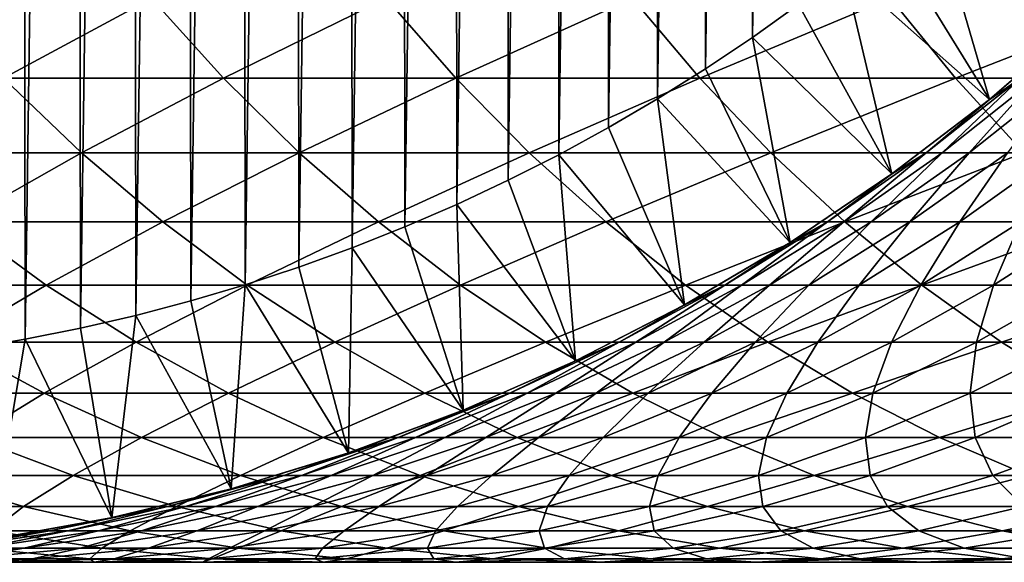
# Model space of a CAD drawing. Header units: metres. Extents: x -410 to 15, y -15 to 15.
# Tile 10 of 256: x -398.34 to -393.47, y -10.25 to -7.56. Entities that reach past the tile are written whole.
import ezdxf

# ---------------------------------------------------------------- set-up
doc = ezdxf.new("R2010")
doc.units = ezdxf.units.M
doc.layers.add('solid_508382', color=7, linetype='CONTINUOUS')

msp = doc.modelspace()

# ---------------------------------------------------------------- linework, layer by layer
at = {"layer": 'solid_508382'}
for points in [[(-398.614746, 9.195786, 95.374649), (-398.337097, 9.149644, 95.374649), (-398.589996, -9.192024, 95.374649)], [(-398.337097, 9.149644, 95.374649), (-398.313324, -9.145302, 95.374649), (-398.589996, -9.192024, 95.374649)], [(-398.337097, 9.149644, 95.374649), (-398.060852, 9.095118, 95.374649), (-398.313324, -9.145302, 95.374649)], [(-398.060852, 9.095118, 95.374649), (-398.038239, -9.090268, 95.374649), (-398.313324, -9.145302, 95.374649)], [(-398.060852, 9.095118, 95.374649), (-397.786346, 9.032223, 95.374649), (-398.038239, -9.090268, 95.374649)], [(-397.786346, 9.032223, 95.374649), (-397.764954, -9.026956, 95.374649), (-398.038239, -9.090268, 95.374649)], [(-397.786346, 9.032223, 95.374649), (-397.513733, 8.961016, 95.374649), (-397.764954, -9.026956, 95.374649)], [(-397.513733, 8.961016, 95.374649), (-397.49353, -8.955395, 95.374649), (-397.764954, -9.026956, 95.374649)], [(-397.513733, 8.961016, 95.374649), (-397.243774, 8.881704, 95.374649), (-397.49353, -8.955395, 95.374649)], [(-397.243774, 8.881704, 95.374649), (-397.224609, -8.875729, 95.374649), (-397.49353, -8.955395, 95.374649)], [(-397.243774, 8.881704, 95.374649), (-396.976288, 8.794239, 95.374649), (-397.224609, -8.875729, 95.374649)], [(-396.976288, 8.794239, 95.374649), (-396.957977, -8.78792, 95.374649), (-397.224609, -8.875729, 95.374649)], [(-396.976288, 8.794239, 95.374649), (-396.711853, 8.69883, 95.374649), (-396.957977, -8.78792, 95.374649)], [(-396.711853, 8.69883, 95.374649), (-396.694305, -8.692173, 95.374649), (-396.957977, -8.78792, 95.374649)], [(-396.711853, 8.69883, 95.374649), (-396.45047, 8.595492, 95.374649), (-396.694305, -8.692173, 95.374649)], [(-396.45047, 8.595492, 95.374649), (-396.433563, -8.588474, 95.374649), (-396.694305, -8.692173, 95.374649)], [(-396.45047, 8.595492, 95.374649), (-396.192322, 8.484286, 95.374649), (-396.433563, -8.588474, 95.374649)], [(-396.192322, 8.484286, 95.374649), (-396.176056, -8.47697, 95.374649), (-396.433563, -8.588474, 95.374649)], [(-396.192322, 8.484286, 95.374649), (-395.9375, 8.365249, 95.374649), (-396.176056, -8.47697, 95.374649)], [(-395.9375, 8.365249, 95.374649), (-395.92218, -8.357794, 95.374649), (-396.176056, -8.47697, 95.374649)], [(-395.9375, 8.365249, 95.374649), (-395.686096, 8.238426, 95.374649), (-395.92218, -8.357794, 95.374649)], [(-395.686096, 8.238426, 95.374649), (-395.671844, -8.230948, 95.374649), (-395.92218, -8.357794, 95.374649)], [(-395.686096, 8.238426, 95.374649), (-395.438843, 8.104145, 95.374649), (-395.671844, -8.230948, 95.374649)], [(-395.438843, 8.104145, 95.374649), (-395.425659, -8.096713, 95.374649), (-395.671844, -8.230948, 95.374649)], [(-395.438843, 8.104145, 95.374649), (-395.195557, 7.962325, 95.374649), (-395.425659, -8.096713, 95.374649)], [(-395.195557, 7.962325, 95.374649), (-395.183472, -7.95502, 95.374649), (-395.425659, -8.096713, 95.374649)], [(-395.195557, 7.962325, 95.374649), (-394.956848, 7.813328, 95.374649), (-395.183472, -7.95502, 95.374649)], [(-394.956848, 7.813328, 95.374649), (-394.94577, -7.80617, 95.374649), (-395.183472, -7.95502, 95.374649)], [(-394.956848, 7.813328, 95.374649), (-394.722839, 7.657224, 95.374649), (-394.94577, -7.80617, 95.374649)], [(-394.722839, 7.657224, 95.374649), (-394.712646, -7.650189, 95.374649), (-394.94577, -7.80617, 95.374649)], [(-394.722839, 7.657224, 95.374649), (-394.493652, 7.494106, 95.374649), (-394.712646, -7.650189, 95.374649)], [(-394.493652, 7.494106, 95.374649), (-394.484314, -7.487229, 95.374649), (-394.712646, -7.650189, 95.374649)], [(-393.539948, -7.958034, 96.32515), (-394.042938, -7.141059, 95.374649), (-393.830292, -6.958184, 95.374649)], [(-393.539948, -7.958034, 96.32515), (-393.830292, -6.958184, 95.374649), (-393.080139, -7.561613, 96.32515)], [(-393.539948, -7.958034, 96.32515), (-394.261078, -7.317533, 95.374649), (-394.042938, -7.141059, 95.374649)], [(-394.022461, -8.326547, 96.32515), (-394.484314, -7.487229, 95.374649), (-394.261078, -7.317533, 95.374649)], [(-394.022461, -8.326547, 96.32515), (-394.261078, -7.317533, 95.374649), (-393.539948, -7.958034, 96.32515)], [(-398.787567, -7.45558, 139.977631), (-398.420258, -7.851955, 139.725708), (-397.687592, -7.45558, 141.514328)], [(-398.420258, -7.851955, 139.725708), (-397.330688, -7.851955, 141.247849), (-397.687592, -7.45558, 141.514328)], [(-397.687592, -7.45558, 141.514328), (-397.330688, -7.851955, 141.247849), (-396.526733, -7.45558, 143.005585)], [(-397.330688, -7.851955, 141.247849), (-396.180817, -7.851955, 142.724991), (-396.526733, -7.45558, 143.005585)], [(-396.526733, -7.45558, 143.005585), (-396.180817, -7.851955, 142.724991), (-395.306915, -7.45558, 144.44902)], [(-396.180817, -7.851955, 142.724991), (-394.972565, -7.851955, 144.154755), (-395.306915, -7.45558, 144.44902)], [(-395.306915, -7.45558, 144.44902), (-394.972565, -7.851955, 144.154755), (-394.03009, -7.45558, 145.842285)], [(-394.972565, -7.851955, 144.154755), (-393.707825, -7.851955, 145.534821), (-394.03009, -7.45558, 145.842285)], [(-394.03009, -7.45558, 145.842285), (-393.707825, -7.851955, 145.534821), (-392.698334, -7.45558, 147.183121)], [(-393.707825, -7.851955, 145.534821), (-392.388702, -7.851955, 146.862961), (-392.698334, -7.45558, 147.183121)], [(-394.022461, -8.326547, 96.32515), (-394.712646, -7.650189, 95.374649), (-394.484314, -7.487229, 95.374649)], [(-393.541595, -7.95937, 113.374649), (-393.081421, -7.562791, 113.374649), (-393.386505, -7.851955, 114.664581)], [(-393.539948, -7.958034, 96.32515), (-393.081421, -7.562791, 113.374649), (-393.541595, -7.95937, 113.374649)], [(-393.539948, -7.958034, 96.32515), (-393.080139, -7.561613, 96.32515), (-393.081421, -7.562791, 113.374649)], [(-394.525909, -8.665848, 96.32515), (-394.94577, -7.80617, 95.374649), (-394.712646, -7.650189, 95.374649)], [(-394.525909, -8.665848, 96.32515), (-394.712646, -7.650189, 95.374649), (-394.022461, -8.326547, 96.32515)], [(-394.525909, -8.665848, 96.32515), (-395.183472, -7.95502, 95.374649), (-394.94577, -7.80617, 95.374649)], [(-399.051819, -8.221763, 137.912186), (-398.034576, -8.221763, 139.461166), (-398.420258, -7.851955, 139.725708)], [(-398.420258, -7.851955, 139.725708), (-398.034576, -8.221763, 139.461166), (-397.330688, -7.851955, 141.247849)], [(-398.034576, -8.221763, 139.461166), (-396.955933, -8.221763, 140.968033), (-397.330688, -7.851955, 141.247849)], [(-397.330688, -7.851955, 141.247849), (-396.955933, -8.221763, 140.968033), (-396.180817, -7.851955, 142.724991)], [(-396.955933, -8.221763, 140.968033), (-395.817627, -8.221763, 142.430344), (-396.180817, -7.851955, 142.724991)], [(-396.180817, -7.851955, 142.724991), (-395.817627, -8.221763, 142.430344), (-394.972565, -7.851955, 144.154755)], [(-395.817627, -8.221763, 142.430344), (-394.62149, -8.221763, 143.845749), (-394.972565, -7.851955, 144.154755)], [(-394.972565, -7.851955, 144.154755), (-394.62149, -8.221763, 143.845749), (-393.707825, -7.851955, 145.534821)], [(-394.62149, -8.221763, 143.845749), (-393.369446, -8.221763, 145.211975), (-393.707825, -7.851955, 145.534821)], [(-393.853851, -8.221763, 114.68264), (-393.386505, -7.851955, 114.664581), (-393.773987, -8.221763, 116.041557)], [(-393.541595, -7.95937, 113.374649), (-393.386505, -7.851955, 114.664581), (-393.853851, -8.221763, 114.68264)], [(-393.773987, -8.221763, 116.041557), (-393.307739, -7.851955, 116.004738), (-393.639587, -8.221763, 117.396164)], [(-393.386505, -7.851955, 114.664581), (-393.307739, -7.851955, 116.004738), (-393.773987, -8.221763, 116.041557)], [(-393.707825, -7.851955, 145.534821), (-393.369446, -8.221763, 145.211975), (-392.388702, -7.851955, 146.862961)], [(-393.639587, -8.221763, 117.396164), (-393.175201, -7.851955, 117.340652), (-393.450897, -8.221763, 118.744286)], [(-393.307739, -7.851955, 116.004738), (-393.175201, -7.851955, 117.340652), (-393.639587, -8.221763, 117.396164)], [(-395.048584, -8.974743, 96.32515), (-395.425659, -8.096713, 95.374649), (-395.183472, -7.95502, 95.374649)], [(-395.048584, -8.974743, 96.32515), (-395.183472, -7.95502, 95.374649), (-394.525909, -8.665848, 96.32515)], [(-394.024475, -8.327991, 113.374649), (-393.541595, -7.95937, 113.374649), (-393.853851, -8.221763, 114.68264)], [(-394.022461, -8.326547, 96.32515), (-393.541595, -7.95937, 113.374649), (-394.024475, -8.327991, 113.374649)], [(-394.022461, -8.326547, 96.32515), (-393.539948, -7.958034, 96.32515), (-393.541595, -7.95937, 113.374649)], [(-395.048584, -8.974743, 96.32515), (-395.671844, -8.230948, 95.374649), (-395.425659, -8.096713, 95.374649)], [(-399.051819, -8.221763, 137.912186), (-398.638275, -8.56375, 137.652344), (-398.034576, -8.221763, 139.461166)], [(-398.638275, -8.56375, 137.652344), (-397.631805, -8.56375, 139.184921), (-398.034576, -8.221763, 139.461166)], [(-398.034576, -8.221763, 139.461166), (-397.631805, -8.56375, 139.184921), (-396.955933, -8.221763, 140.968033)], [(-397.631805, -8.56375, 139.184921), (-396.564575, -8.56375, 140.675827), (-396.955933, -8.221763, 140.968033)], [(-396.955933, -8.221763, 140.968033), (-396.564575, -8.56375, 140.675827), (-395.817627, -8.221763, 142.430344)], [(-396.564575, -8.56375, 140.675827), (-395.438324, -8.56375, 142.12265), (-395.817627, -8.221763, 142.430344)], [(-395.588623, -9.252149, 96.32515), (-395.92218, -8.357794, 95.374649), (-395.671844, -8.230948, 95.374649)], [(-395.817627, -8.221763, 142.430344), (-395.438324, -8.56375, 142.12265), (-394.62149, -8.221763, 143.845749)], [(-395.588623, -9.252149, 96.32515), (-395.671844, -8.230948, 95.374649), (-395.048584, -8.974743, 96.32515)], [(-395.438324, -8.56375, 142.12265), (-394.254852, -8.56375, 143.523071), (-394.62149, -8.221763, 143.845749)], [(-394.62149, -8.221763, 143.845749), (-394.254852, -8.56375, 143.523071), (-393.369446, -8.221763, 145.211975)], [(-394.341919, -8.56375, 114.701492), (-393.853851, -8.221763, 114.68264), (-394.260895, -8.56375, 116.080002)], [(-394.024475, -8.327991, 113.374649), (-393.853851, -8.221763, 114.68264), (-394.341919, -8.56375, 114.701492)], [(-394.260895, -8.56375, 116.080002), (-393.773987, -8.221763, 116.041557), (-394.124542, -8.56375, 117.45414)], [(-393.853851, -8.221763, 114.68264), (-393.773987, -8.221763, 116.041557), (-394.260895, -8.56375, 116.080002)], [(-394.254852, -8.56375, 143.523071), (-393.016083, -8.56375, 144.874817), (-393.369446, -8.221763, 145.211975)], [(-394.124542, -8.56375, 117.45414), (-393.639587, -8.221763, 117.396164), (-393.933136, -8.56375, 118.821701)], [(-393.773987, -8.221763, 116.041557), (-393.639587, -8.221763, 117.396164), (-394.124542, -8.56375, 117.45414)], [(-393.933136, -8.56375, 118.821701), (-393.450897, -8.221763, 118.744286), (-393.68692, -8.56375, 120.180458)], [(-393.639587, -8.221763, 117.396164), (-393.450897, -8.221763, 118.744286), (-393.933136, -8.56375, 118.821701)], [(-393.68692, -8.56375, 120.180458), (-393.208191, -8.221763, 120.08374), (-393.386322, -8.56375, 121.528236)], [(-393.450897, -8.221763, 118.744286), (-393.208191, -8.221763, 120.08374), (-393.68692, -8.56375, 120.180458)], [(-394.52832, -8.667359, 113.374649), (-394.024475, -8.327991, 113.374649), (-394.341919, -8.56375, 114.701492)], [(-394.525909, -8.665848, 96.32515), (-394.024475, -8.327991, 113.374649), (-394.52832, -8.667359, 113.374649)], [(-394.525909, -8.665848, 96.32515), (-394.022461, -8.326547, 96.32515), (-394.024475, -8.327991, 113.374649)], [(-395.588623, -9.252149, 96.32515), (-396.176056, -8.47697, 95.374649), (-395.92218, -8.357794, 95.374649)], [(-396.144135, -9.497094, 96.32515), (-396.433563, -8.588474, 95.374649), (-396.176056, -8.47697, 95.374649)], [(-396.144135, -9.497094, 96.32515), (-396.176056, -8.47697, 95.374649), (-395.588623, -9.252149, 96.32515)], [(-399.142181, -8.87676, 135.828064), (-398.208588, -8.87676, 137.382355), (-398.638275, -8.56375, 137.652344)], [(-398.638275, -8.56375, 137.652344), (-398.208588, -8.87676, 137.382355), (-397.631805, -8.56375, 139.184921)], [(-398.208588, -8.87676, 137.382355), (-397.213287, -8.87676, 138.897888), (-397.631805, -8.56375, 139.184921)], [(-397.631805, -8.56375, 139.184921), (-397.213287, -8.87676, 138.897888), (-396.564575, -8.56375, 140.675827)], [(-397.213287, -8.87676, 138.897888), (-396.157959, -8.87676, 140.372208), (-396.564575, -8.56375, 140.675827)], [(-396.564575, -8.56375, 140.675827), (-396.157959, -8.87676, 140.372208), (-395.438324, -8.56375, 142.12265)], [(-396.157959, -8.87676, 140.372208), (-395.04422, -8.87676, 141.802948), (-395.438324, -8.56375, 142.12265)], [(-395.438324, -8.56375, 142.12265), (-395.04422, -8.87676, 141.802948), (-394.254852, -8.56375, 143.523071)], [(-395.04422, -8.87676, 141.802948), (-393.873901, -8.87676, 143.187805), (-394.254852, -8.56375, 143.523071)], [(-394.848999, -8.87676, 114.721085), (-394.341919, -8.56375, 114.701492), (-394.766785, -8.87676, 116.119949)], [(-394.52832, -8.667359, 113.374649), (-394.341919, -8.56375, 114.701492), (-394.848999, -8.87676, 114.721085)], [(-394.766785, -8.87676, 116.119949), (-394.260895, -8.56375, 116.080002), (-394.628418, -8.87676, 117.514381)], [(-394.341919, -8.56375, 114.701492), (-394.260895, -8.56375, 116.080002), (-394.766785, -8.87676, 116.119949)], [(-394.628418, -8.87676, 117.514381), (-394.124542, -8.56375, 117.45414), (-394.434174, -8.87676, 118.90213)], [(-394.260895, -8.56375, 116.080002), (-394.124542, -8.56375, 117.45414), (-394.628418, -8.87676, 117.514381)], [(-394.434174, -8.87676, 118.90213), (-393.933136, -8.56375, 118.821701), (-394.184326, -8.87676, 120.280952)], [(-394.124542, -8.56375, 117.45414), (-393.933136, -8.56375, 118.821701), (-394.434174, -8.87676, 118.90213)], [(-394.254852, -8.56375, 143.523071), (-393.873901, -8.87676, 143.187805), (-393.016083, -8.56375, 144.874817)], [(-394.184326, -8.87676, 120.280952), (-393.68692, -8.56375, 120.180458), (-393.879303, -8.87676, 121.648628)], [(-393.933136, -8.56375, 118.821701), (-393.68692, -8.56375, 120.180458), (-394.184326, -8.87676, 120.280952)], [(-393.879303, -8.87676, 121.648628), (-393.386322, -8.56375, 121.528236), (-393.519562, -8.87676, 123.002945)], [(-393.68692, -8.56375, 120.180458), (-393.386322, -8.56375, 121.528236), (-393.879303, -8.87676, 121.648628)], [(-393.873901, -8.87676, 143.187805), (-392.648926, -8.87676, 144.524506), (-393.016083, -8.56375, 144.874817)], [(-393.519562, -8.87676, 123.002945), (-393.03183, -8.56375, 122.862846), (-393.105713, -8.87676, 124.341721)], [(-393.386322, -8.56375, 121.528236), (-393.03183, -8.56375, 122.862846), (-393.519562, -8.87676, 123.002945)], [(-396.144135, -9.497094, 96.32515), (-396.694305, -8.692173, 95.374649), (-396.433563, -8.588474, 95.374649)], [(-395.051392, -8.976283, 113.374649), (-394.52832, -8.667359, 113.374649), (-394.848999, -8.87676, 114.721085)], [(-395.048584, -8.974743, 96.32515), (-394.52832, -8.667359, 113.374649), (-395.051392, -8.976283, 113.374649)], [(-395.048584, -8.974743, 96.32515), (-394.525909, -8.665848, 96.32515), (-394.52832, -8.667359, 113.374649)], [(-396.713165, -9.708721, 96.32515), (-396.957977, -8.78792, 95.374649), (-396.694305, -8.692173, 95.374649)], [(-396.713165, -9.708721, 96.32515), (-396.694305, -8.692173, 95.374649), (-396.144135, -9.497094, 96.32515)], [(-396.713165, -9.708721, 96.32515), (-397.224609, -8.875729, 95.374649), (-396.957977, -8.78792, 95.374649)], [(-399.142181, -8.87676, 135.828064), (-398.686951, -9.159735, 135.566925), (-398.208588, -8.87676, 137.382355)], [(-398.686951, -9.159735, 135.566925), (-397.764221, -9.159735, 137.103149), (-398.208588, -8.87676, 137.382355)], [(-398.208588, -8.87676, 137.382355), (-397.764221, -9.159735, 137.103149), (-397.213287, -8.87676, 138.897888)], [(-397.764221, -9.159735, 137.103149), (-396.780518, -9.159735, 138.601044), (-397.213287, -8.87676, 138.897888)], [(-397.293732, -9.886287, 96.32515), (-397.49353, -8.955395, 95.374649), (-397.224609, -8.875729, 95.374649)], [(-397.293732, -9.886287, 96.32515), (-397.224609, -8.875729, 95.374649), (-396.713165, -9.708721, 96.32515)], [(-397.213287, -8.87676, 138.897888), (-396.780518, -9.159735, 138.601044), (-396.157959, -8.87676, 140.372208)], [(-396.780518, -9.159735, 138.601044), (-395.737427, -9.159735, 140.058228), (-396.157959, -8.87676, 140.372208)], [(-396.157959, -8.87676, 140.372208), (-395.737427, -9.159735, 140.058228), (-395.04422, -8.87676, 141.802948)], [(-395.737427, -9.159735, 140.058228), (-394.636658, -9.159735, 141.472336), (-395.04422, -8.87676, 141.802948)], [(-395.373413, -9.159735, 114.741348), (-394.848999, -8.87676, 114.721085), (-395.289948, -9.159735, 116.161263)], [(-395.051392, -8.976283, 113.374649), (-394.848999, -8.87676, 114.721085), (-395.373413, -9.159735, 114.741348)], [(-395.289948, -9.159735, 116.161263), (-394.766785, -8.87676, 116.119949), (-395.149536, -9.159735, 117.576675)], [(-394.848999, -8.87676, 114.721085), (-394.766785, -8.87676, 116.119949), (-395.289948, -9.159735, 116.161263)], [(-395.149536, -9.159735, 117.576675), (-394.628418, -8.87676, 117.514381), (-394.952362, -9.159735, 118.985306)], [(-394.766785, -8.87676, 116.119949), (-394.628418, -8.87676, 117.514381), (-395.149536, -9.159735, 117.576675)], [(-395.04422, -8.87676, 141.802948), (-394.636658, -9.159735, 141.472336), (-393.873901, -8.87676, 143.187805)], [(-394.952362, -9.159735, 118.985306), (-394.434174, -8.87676, 118.90213), (-394.698761, -9.159735, 120.38488)], [(-394.628418, -8.87676, 117.514381), (-394.434174, -8.87676, 118.90213), (-394.952362, -9.159735, 118.985306)], [(-394.698761, -9.159735, 120.38488), (-394.184326, -8.87676, 120.280952), (-394.38913, -9.159735, 121.77314)], [(-394.434174, -8.87676, 118.90213), (-394.184326, -8.87676, 120.280952), (-394.698761, -9.159735, 120.38488)], [(-394.636658, -9.159735, 141.472336), (-393.47995, -9.159735, 142.841064), (-393.873901, -8.87676, 143.187805)], [(-394.38913, -9.159735, 121.77314), (-393.879303, -8.87676, 121.648628), (-394.023987, -9.159735, 123.147835)], [(-394.184326, -8.87676, 120.280952), (-393.879303, -8.87676, 121.648628), (-394.38913, -9.159735, 121.77314)], [(-394.023987, -9.159735, 123.147835), (-393.519562, -8.87676, 123.002945), (-393.603912, -9.159735, 124.506752)], [(-393.879303, -8.87676, 121.648628), (-393.519562, -8.87676, 123.002945), (-394.023987, -9.159735, 123.147835)], [(-393.873901, -8.87676, 143.187805), (-393.47995, -9.159735, 142.841064), (-392.648926, -8.87676, 144.524506)], [(-393.603912, -9.159735, 124.506752), (-393.105713, -8.87676, 124.341721), (-393.129578, -9.159735, 125.847702)], [(-393.519562, -8.87676, 123.002945), (-393.105713, -8.87676, 124.341721), (-393.603912, -9.159735, 124.506752)], [(-393.47995, -9.159735, 142.841064), (-392.269196, -9.159735, 144.162231), (-392.648926, -8.87676, 144.524506)], [(-397.293732, -9.886287, 96.32515), (-397.764954, -9.026956, 95.374649), (-397.49353, -8.955395, 95.374649)], [(-395.591827, -9.253677, 113.374649), (-395.051392, -8.976283, 113.374649), (-395.373413, -9.159735, 114.741348)], [(-395.588623, -9.252149, 96.32515), (-395.051392, -8.976283, 113.374649), (-395.591827, -9.253677, 113.374649)], [(-395.588623, -9.252149, 96.32515), (-395.048584, -8.974743, 96.32515), (-395.051392, -8.976283, 113.374649)], [(-397.88382, -10.02917, 96.32515), (-398.038239, -9.090268, 95.374649), (-397.764954, -9.026956, 95.374649)], [(-397.88382, -10.02917, 96.32515), (-397.764954, -9.026956, 95.374649), (-397.293732, -9.886287, 96.32515)], [(-397.88382, -10.02917, 96.32515), (-398.313324, -9.145302, 95.374649), (-398.038239, -9.090268, 95.374649)], [(-399.068054, -9.411716, 133.745056), (-398.218201, -9.411716, 135.29805), (-398.686951, -9.159735, 135.566925)], [(-398.686951, -9.159735, 135.566925), (-398.218201, -9.411716, 135.29805), (-397.764221, -9.159735, 137.103149)], [(-398.481293, -10.136868, 96.32515), (-398.589996, -9.192024, 95.374649), (-398.313324, -9.145302, 95.374649)], [(-398.481293, -10.136868, 96.32515), (-398.313324, -9.145302, 95.374649), (-397.88382, -10.02917, 96.32515)], [(-398.218201, -9.411716, 135.29805), (-397.306671, -9.411716, 136.815643), (-397.764221, -9.159735, 137.103149)], [(-397.764221, -9.159735, 137.103149), (-397.306671, -9.411716, 136.815643), (-396.780518, -9.159735, 138.601044)], [(-397.306671, -9.411716, 136.815643), (-396.334869, -9.411716, 138.29541), (-396.780518, -9.159735, 138.601044)], [(-396.780518, -9.159735, 138.601044), (-396.334869, -9.411716, 138.29541), (-395.737427, -9.159735, 140.058228)], [(-396.334869, -9.411716, 138.29541), (-395.304443, -9.411716, 139.73494), (-395.737427, -9.159735, 140.058228)], [(-395.913391, -9.411716, 114.762207), (-395.373413, -9.159735, 114.741348), (-395.828644, -9.411716, 116.203796)], [(-395.591827, -9.253677, 113.374649), (-395.373413, -9.159735, 114.741348), (-395.913391, -9.411716, 114.762207)], [(-395.828644, -9.411716, 116.203796), (-395.289948, -9.159735, 116.161263), (-395.686096, -9.411716, 117.640816)], [(-395.373413, -9.159735, 114.741348), (-395.289948, -9.159735, 116.161263), (-395.828644, -9.411716, 116.203796)], [(-395.737427, -9.159735, 140.058228), (-395.304443, -9.411716, 139.73494), (-394.636658, -9.159735, 141.472336)], [(-395.686096, -9.411716, 117.640816), (-395.149536, -9.159735, 117.576675), (-395.485901, -9.411716, 119.070953)], [(-395.289948, -9.159735, 116.161263), (-395.149536, -9.159735, 117.576675), (-395.686096, -9.411716, 117.640816)], [(-395.485901, -9.411716, 119.070953), (-394.952362, -9.159735, 118.985306), (-395.228424, -9.411716, 120.49189)], [(-395.149536, -9.159735, 117.576675), (-394.952362, -9.159735, 118.985306), (-395.485901, -9.411716, 119.070953)], [(-395.304443, -9.411716, 139.73494), (-394.21698, -9.411716, 141.131897), (-394.636658, -9.159735, 141.472336)], [(-395.228424, -9.411716, 120.49189), (-394.698761, -9.159735, 120.38488), (-394.914062, -9.411716, 121.901337)], [(-394.952362, -9.159735, 118.985306), (-394.698761, -9.159735, 120.38488), (-395.228424, -9.411716, 120.49189)], [(-394.914062, -9.411716, 121.901337), (-394.38913, -9.159735, 121.77314), (-394.543365, -9.411716, 123.29702)], [(-394.698761, -9.159735, 120.38488), (-394.38913, -9.159735, 121.77314), (-394.914062, -9.411716, 121.901337)], [(-394.636658, -9.159735, 141.472336), (-394.21698, -9.411716, 141.131897), (-393.47995, -9.159735, 142.841064)], [(-394.543365, -9.411716, 123.29702), (-394.023987, -9.159735, 123.147835), (-394.116882, -9.411716, 124.676682)], [(-394.38913, -9.159735, 121.77314), (-394.023987, -9.159735, 123.147835), (-394.543365, -9.411716, 123.29702)], [(-394.21698, -9.411716, 141.131897), (-393.07431, -9.411716, 142.484055), (-393.47995, -9.159735, 142.841064)], [(-394.116882, -9.411716, 124.676682), (-393.603912, -9.159735, 124.506752), (-393.635315, -9.411716, 126.038101)], [(-394.023987, -9.159735, 123.147835), (-393.603912, -9.159735, 124.506752), (-394.116882, -9.411716, 124.676682)], [(-393.635315, -9.411716, 126.038101), (-393.129578, -9.159735, 125.847702), (-393.099426, -9.411716, 127.379074)], [(-393.603912, -9.159735, 124.506752), (-393.129578, -9.159735, 125.847702), (-393.635315, -9.411716, 126.038101)], [(-393.47995, -9.159735, 142.841064), (-393.07431, -9.411716, 142.484055), (-392.269196, -9.159735, 144.162231)], [(-396.147766, -9.498569, 113.374649), (-395.591827, -9.253677, 113.374649), (-395.913391, -9.411716, 114.762207)], [(-396.144135, -9.497094, 96.32515), (-395.591827, -9.253677, 113.374649), (-396.147766, -9.498569, 113.374649)], [(-396.144135, -9.497094, 96.32515), (-395.588623, -9.252149, 96.32515), (-395.591827, -9.253677, 113.374649)], [(-399.068054, -9.411716, 133.745056), (-398.576721, -9.631849, 133.488861), (-398.218201, -9.411716, 135.29805)], [(-398.576721, -9.631849, 133.488861), (-397.737579, -9.631849, 135.022339), (-398.218201, -9.411716, 135.29805)], [(-398.218201, -9.411716, 135.29805), (-397.737579, -9.631849, 135.022339), (-397.306671, -9.411716, 136.815643)], [(-397.737579, -9.631849, 135.022339), (-396.837494, -9.631849, 136.520844), (-397.306671, -9.411716, 136.815643)], [(-397.306671, -9.411716, 136.815643), (-396.837494, -9.631849, 136.520844), (-396.334869, -9.411716, 138.29541)], [(-396.837494, -9.631849, 136.520844), (-395.87793, -9.631849, 137.981995), (-396.334869, -9.411716, 138.29541)], [(-396.467072, -9.631849, 114.7836), (-395.913391, -9.411716, 114.762207), (-396.381042, -9.631849, 116.247414)], [(-396.147766, -9.498569, 113.374649), (-395.913391, -9.411716, 114.762207), (-396.467072, -9.631849, 114.7836)], [(-396.381042, -9.631849, 116.247414), (-395.828644, -9.411716, 116.203796), (-396.236267, -9.631849, 117.706596)], [(-395.913391, -9.411716, 114.762207), (-395.828644, -9.411716, 116.203796), (-396.381042, -9.631849, 116.247414)], [(-396.334869, -9.411716, 138.29541), (-395.87793, -9.631849, 137.981995), (-395.304443, -9.411716, 139.73494)], [(-396.236267, -9.631849, 117.706596), (-395.686096, -9.411716, 117.640816), (-396.03299, -9.631849, 119.158775)], [(-395.828644, -9.411716, 116.203796), (-395.686096, -9.411716, 117.640816), (-396.236267, -9.631849, 117.706596)], [(-396.03299, -9.631849, 119.158775), (-395.485901, -9.411716, 119.070953), (-395.771545, -9.631849, 120.601624)], [(-395.686096, -9.411716, 117.640816), (-395.485901, -9.411716, 119.070953), (-396.03299, -9.631849, 119.158775)], [(-395.87793, -9.631849, 137.981995), (-394.860443, -9.631849, 139.403412), (-395.304443, -9.411716, 139.73494)], [(-395.771545, -9.631849, 120.601624), (-395.228424, -9.411716, 120.49189), (-395.452362, -9.631849, 122.032799)], [(-395.485901, -9.411716, 119.070953), (-395.228424, -9.411716, 120.49189), (-395.771545, -9.631849, 120.601624)], [(-395.452362, -9.631849, 122.032799), (-394.914062, -9.411716, 121.901337), (-395.075928, -9.631849, 123.449997)], [(-395.228424, -9.411716, 120.49189), (-394.914062, -9.411716, 121.901337), (-395.452362, -9.631849, 122.032799)], [(-395.304443, -9.411716, 139.73494), (-394.860443, -9.631849, 139.403412), (-394.21698, -9.411716, 141.131897)], [(-395.075928, -9.631849, 123.449997), (-394.543365, -9.411716, 123.29702), (-394.642853, -9.631849, 124.850937)], [(-394.914062, -9.411716, 121.901337), (-394.543365, -9.411716, 123.29702), (-395.075928, -9.631849, 123.449997)], [(-394.860443, -9.631849, 139.403412), (-393.786652, -9.631849, 140.782822), (-394.21698, -9.411716, 141.131897)], [(-394.642853, -9.631849, 124.850937), (-394.116882, -9.411716, 124.676682), (-394.15387, -9.631849, 126.233337)], [(-394.543365, -9.411716, 123.29702), (-394.116882, -9.411716, 124.676682), (-394.642853, -9.631849, 124.850937)], [(-394.21698, -9.411716, 141.131897), (-393.786652, -9.631849, 140.782822), (-393.07431, -9.411716, 142.484055)], [(-394.15387, -9.631849, 126.233337), (-393.635315, -9.411716, 126.038101), (-393.609741, -9.631849, 127.594986)], [(-394.116882, -9.411716, 124.676682), (-393.635315, -9.411716, 126.038101), (-394.15387, -9.631849, 126.233337)], [(-393.786652, -9.631849, 140.782822), (-392.658356, -9.631849, 142.117966), (-393.07431, -9.411716, 142.484055)], [(-393.635315, -9.411716, 126.038101), (-393.099426, -9.411716, 127.379074), (-393.609741, -9.631849, 127.594986)], [(-393.609741, -9.631849, 127.594986), (-393.099426, -9.411716, 127.379074), (-393.011353, -9.631849, 128.93367)], [(-396.717224, -9.710095, 113.374649), (-396.147766, -9.498569, 113.374649), (-396.467072, -9.631849, 114.7836)], [(-396.713165, -9.708721, 96.32515), (-396.147766, -9.498569, 113.374649), (-396.717224, -9.710095, 113.374649)], [(-396.713165, -9.708721, 96.32515), (-396.144135, -9.497094, 96.32515), (-396.147766, -9.498569, 113.374649)], [(-398.841675, -9.819392, 131.681625), (-398.07489, -9.819392, 133.227203), (-398.576721, -9.631849, 133.488861)], [(-398.576721, -9.631849, 133.488861), (-398.07489, -9.819392, 133.227203), (-397.737579, -9.631849, 135.022339)], [(-398.07489, -9.819392, 133.227203), (-397.246643, -9.819392, 134.740707), (-397.737579, -9.631849, 135.022339)], [(-397.737579, -9.631849, 135.022339), (-397.246643, -9.819392, 134.740707), (-396.837494, -9.631849, 136.520844)], [(-397.246643, -9.819392, 134.740707), (-396.358246, -9.819392, 136.219742), (-396.837494, -9.631849, 136.520844)], [(-397.032623, -9.819392, 114.80545), (-396.467072, -9.631849, 114.7836), (-396.945251, -9.819392, 116.291969)], [(-396.717224, -9.710095, 113.374649), (-396.467072, -9.631849, 114.7836), (-397.032623, -9.819392, 114.80545)], [(-396.945251, -9.819392, 116.291969), (-396.381042, -9.631849, 116.247414), (-396.798248, -9.819392, 117.773773)], [(-396.467072, -9.631849, 114.7836), (-396.381042, -9.631849, 116.247414), (-396.945251, -9.819392, 116.291969)], [(-396.837494, -9.631849, 136.520844), (-396.358246, -9.819392, 136.219742), (-395.87793, -9.631849, 137.981995)], [(-396.798248, -9.819392, 117.773773), (-396.236267, -9.631849, 117.706596), (-396.591827, -9.819392, 119.248482)], [(-396.381042, -9.631849, 116.247414), (-396.236267, -9.631849, 117.706596), (-396.798248, -9.819392, 117.773773)], [(-396.591827, -9.819392, 119.248482), (-396.03299, -9.631849, 119.158775), (-396.326324, -9.819392, 120.713699)], [(-396.236267, -9.631849, 117.706596), (-396.03299, -9.631849, 119.158775), (-396.591827, -9.819392, 119.248482)], [(-396.358246, -9.819392, 136.219742), (-395.411163, -9.819392, 137.66188), (-395.87793, -9.631849, 137.981995)], [(-396.326324, -9.819392, 120.713699), (-395.771545, -9.631849, 120.601624), (-396.002167, -9.819392, 122.167076)], [(-396.03299, -9.631849, 119.158775), (-395.771545, -9.631849, 120.601624), (-396.326324, -9.819392, 120.713699)], [(-396.002167, -9.819392, 122.167076), (-395.452362, -9.631849, 122.032799), (-395.619904, -9.819392, 123.606255)], [(-395.771545, -9.631849, 120.601624), (-395.452362, -9.631849, 122.032799), (-396.002167, -9.819392, 122.167076)], [(-395.87793, -9.631849, 137.981995), (-395.411163, -9.819392, 137.66188), (-394.860443, -9.631849, 139.403412)], [(-395.619904, -9.819392, 123.606255), (-395.075928, -9.631849, 123.449997), (-395.180115, -9.819392, 125.028915)], [(-395.452362, -9.631849, 122.032799), (-395.075928, -9.631849, 123.449997), (-395.619904, -9.819392, 123.606255)], [(-395.411163, -9.819392, 137.66188), (-394.406921, -9.819392, 139.064804), (-394.860443, -9.631849, 139.403412)], [(-395.180115, -9.819392, 125.028915), (-394.642853, -9.631849, 124.850937), (-394.683563, -9.819392, 126.432762)], [(-395.075928, -9.631849, 123.449997), (-394.642853, -9.631849, 124.850937), (-395.180115, -9.819392, 125.028915)], [(-394.860443, -9.631849, 139.403412), (-394.406921, -9.819392, 139.064804), (-393.786652, -9.631849, 140.782822)], [(-394.683563, -9.819392, 126.432762), (-394.15387, -9.631849, 126.233337), (-394.130981, -9.819392, 127.815521)], [(-394.642853, -9.631849, 124.850937), (-394.15387, -9.631849, 126.233337), (-394.683563, -9.819392, 126.432762)], [(-394.406921, -9.819392, 139.064804), (-393.347137, -9.819392, 140.426254), (-393.786652, -9.631849, 140.782822)], [(-394.15387, -9.631849, 126.233337), (-393.609741, -9.631849, 127.594986), (-394.130981, -9.819392, 127.815521)], [(-394.130981, -9.819392, 127.815521), (-393.609741, -9.631849, 127.594986), (-393.523315, -9.819392, 129.174973)], [(-393.786652, -9.631849, 140.782822), (-393.347137, -9.819392, 140.426254), (-392.658356, -9.631849, 142.117966)], [(-393.609741, -9.631849, 127.594986), (-393.011353, -9.631849, 128.93367), (-393.523315, -9.819392, 129.174973)], [(-393.523315, -9.819392, 129.174973), (-393.011353, -9.631849, 128.93367), (-392.861542, -9.819392, 130.508911)], [(-397.298218, -9.887515, 113.374649), (-396.717224, -9.710095, 113.374649), (-397.032623, -9.819392, 114.80545)], [(-397.293732, -9.886287, 96.32515), (-396.717224, -9.710095, 113.374649), (-397.298218, -9.887515, 113.374649)], [(-397.293732, -9.886287, 96.32515), (-396.713165, -9.708721, 96.32515), (-396.717224, -9.710095, 113.374649)], [(-399.01535, -9.97371, 129.882095), (-398.320709, -9.97371, 131.436096), (-398.841675, -9.819392, 131.681625)], [(-398.841675, -9.819392, 131.681625), (-398.320709, -9.97371, 131.436096), (-398.07489, -9.819392, 133.227203)], [(-398.320709, -9.97371, 131.436096), (-397.564209, -9.97371, 132.960938), (-398.07489, -9.819392, 133.227203)], [(-398.07489, -9.819392, 133.227203), (-397.564209, -9.97371, 132.960938), (-397.246643, -9.819392, 134.740707)], [(-397.608124, -9.97371, 114.82769), (-397.032623, -9.819392, 114.80545), (-397.519409, -9.97371, 116.337303)], [(-397.298218, -9.887515, 113.374649), (-397.032623, -9.819392, 114.80545), (-397.608124, -9.97371, 114.82769)], [(-397.564209, -9.97371, 132.960938), (-396.74707, -9.97371, 134.454147), (-397.246643, -9.819392, 134.740707)], [(-397.519409, -9.97371, 116.337303), (-396.945251, -9.819392, 116.291969), (-397.370087, -9.97371, 117.84214)], [(-397.032623, -9.819392, 114.80545), (-396.945251, -9.819392, 116.291969), (-397.519409, -9.97371, 116.337303)], [(-397.370087, -9.97371, 117.84214), (-396.798248, -9.819392, 117.773773), (-397.160461, -9.97371, 119.33976)], [(-396.945251, -9.819392, 116.291969), (-396.798248, -9.819392, 117.773773), (-397.370087, -9.97371, 117.84214)], [(-397.246643, -9.819392, 134.740707), (-396.74707, -9.97371, 134.454147), (-396.358246, -9.819392, 136.219742)], [(-397.160461, -9.97371, 119.33976), (-396.591827, -9.819392, 119.248482), (-396.890839, -9.97371, 120.827751)], [(-396.798248, -9.819392, 117.773773), (-396.591827, -9.819392, 119.248482), (-397.160461, -9.97371, 119.33976)], [(-396.890839, -9.97371, 120.827751), (-396.326324, -9.819392, 120.713699), (-396.561646, -9.97371, 122.303711)], [(-396.591827, -9.819392, 119.248482), (-396.326324, -9.819392, 120.713699), (-396.890839, -9.97371, 120.827751)], [(-396.74707, -9.97371, 134.454147), (-395.870605, -9.97371, 135.91333), (-396.358246, -9.819392, 136.219742)], [(-396.561646, -9.97371, 122.303711), (-396.002167, -9.819392, 122.167076), (-396.173431, -9.97371, 123.765251)], [(-396.326324, -9.819392, 120.713699), (-396.002167, -9.819392, 122.167076), (-396.561646, -9.97371, 122.303711)], [(-396.358246, -9.819392, 136.219742), (-395.870605, -9.97371, 135.91333), (-395.411163, -9.819392, 137.66188)], [(-396.173431, -9.97371, 123.765251), (-395.619904, -9.819392, 123.606255), (-395.726837, -9.97371, 125.210022)], [(-396.002167, -9.819392, 122.167076), (-395.619904, -9.819392, 123.606255), (-396.173431, -9.97371, 123.765251)], [(-395.870605, -9.97371, 135.91333), (-394.936218, -9.97371, 137.336121), (-395.411163, -9.819392, 137.66188)], [(-395.726837, -9.97371, 125.210022), (-395.180115, -9.819392, 125.028915), (-395.222534, -9.97371, 126.635681)], [(-395.619904, -9.819392, 123.606255), (-395.180115, -9.819392, 125.028915), (-395.726837, -9.97371, 125.210022)], [(-395.411163, -9.819392, 137.66188), (-394.936218, -9.97371, 137.336121), (-394.406921, -9.819392, 139.064804)], [(-395.222534, -9.97371, 126.635681), (-394.683563, -9.819392, 126.432762), (-394.661377, -9.97371, 128.039932)], [(-395.180115, -9.819392, 125.028915), (-394.683563, -9.819392, 126.432762), (-395.222534, -9.97371, 126.635681)], [(-394.936218, -9.97371, 137.336121), (-393.945435, -9.97371, 138.720245), (-394.406921, -9.819392, 139.064804)], [(-394.683563, -9.819392, 126.432762), (-394.130981, -9.819392, 127.815521), (-394.661377, -9.97371, 128.039932)], [(-394.661377, -9.97371, 128.039932), (-394.130981, -9.819392, 127.815521), (-394.044281, -9.97371, 129.420517)], [(-394.406921, -9.819392, 139.064804), (-393.945435, -9.97371, 138.720245), (-393.347137, -9.819392, 140.426254)], [(-394.130981, -9.819392, 127.815521), (-393.523315, -9.819392, 129.174973), (-394.044281, -9.97371, 129.420517)], [(-394.044281, -9.97371, 129.420517), (-393.523315, -9.819392, 129.174973), (-393.372192, -9.97371, 130.775177)], [(-393.945435, -9.97371, 138.720245), (-392.899872, -9.97371, 140.063431), (-393.347137, -9.819392, 140.426254)], [(-393.523315, -9.819392, 129.174973), (-392.861542, -9.819392, 130.508911), (-393.372192, -9.97371, 130.775177)], [(-397.888733, -10.030204, 113.374649), (-397.298218, -9.887515, 113.374649), (-397.608124, -9.97371, 114.82769)], [(-397.88382, -10.02917, 96.32515), (-397.298218, -9.887515, 113.374649), (-397.888733, -10.030204, 113.374649)], [(-397.88382, -10.02917, 96.32515), (-397.293732, -9.886287, 96.32515), (-397.298218, -9.887515, 113.374649)], [(-399.01535, -9.97371, 129.882095), (-398.47757, -10.094279, 129.654572), (-398.320709, -9.97371, 131.436096)], [(-398.47757, -10.094279, 129.654572), (-397.792511, -10.094279, 131.187149), (-398.320709, -9.97371, 131.436096)], [(-398.320709, -9.97371, 131.436096), (-397.792511, -10.094279, 131.187149), (-397.564209, -9.97371, 132.960938)], [(-398.19162, -10.094279, 114.850235), (-397.608124, -9.97371, 114.82769), (-398.101501, -10.094279, 116.38327)], [(-397.888733, -10.030204, 113.374649), (-397.608124, -9.97371, 114.82769), (-398.19162, -10.094279, 114.850235)], [(-398.101501, -10.094279, 116.38327), (-397.519409, -9.97371, 116.337303), (-397.94989, -10.094279, 117.911453)], [(-397.608124, -9.97371, 114.82769), (-397.519409, -9.97371, 116.337303), (-398.101501, -10.094279, 116.38327)], [(-397.94989, -10.094279, 117.911453), (-397.370087, -9.97371, 117.84214), (-397.737, -10.094279, 119.432304)], [(-397.519409, -9.97371, 116.337303), (-397.370087, -9.97371, 117.84214), (-397.94989, -10.094279, 117.911453)], [(-397.792511, -10.094279, 131.187149), (-397.046448, -10.094279, 132.690964), (-397.564209, -9.97371, 132.960938)], [(-397.737, -10.094279, 119.432304), (-397.160461, -9.97371, 119.33976), (-397.463196, -10.094279, 120.943382)], [(-397.370087, -9.97371, 117.84214), (-397.160461, -9.97371, 119.33976), (-397.737, -10.094279, 119.432304)], [(-397.564209, -9.97371, 132.960938), (-397.046448, -10.094279, 132.690964), (-396.74707, -9.97371, 134.454147)], [(-397.463196, -10.094279, 120.943382), (-396.890839, -9.97371, 120.827751), (-397.128906, -10.094279, 122.442245)], [(-397.160461, -9.97371, 119.33976), (-396.890839, -9.97371, 120.827751), (-397.463196, -10.094279, 120.943382)], [(-397.128906, -10.094279, 122.442245), (-396.561646, -9.97371, 122.303711), (-396.73468, -10.094279, 123.92646)], [(-396.890839, -9.97371, 120.827751), (-396.561646, -9.97371, 122.303711), (-397.128906, -10.094279, 122.442245)], [(-397.046448, -10.094279, 132.690964), (-396.24057, -10.094279, 134.163605), (-396.74707, -9.97371, 134.454147)], [(-396.74707, -9.97371, 134.454147), (-396.24057, -10.094279, 134.163605), (-395.870605, -9.97371, 135.91333)], [(-396.73468, -10.094279, 123.92646), (-396.173431, -9.97371, 123.765251), (-396.281128, -10.094279, 125.393646)], [(-396.561646, -9.97371, 122.303711), (-396.173431, -9.97371, 123.765251), (-396.73468, -10.094279, 123.92646)], [(-396.281128, -10.094279, 125.393646), (-395.726837, -9.97371, 125.210022), (-395.769012, -10.094279, 126.841423)], [(-396.173431, -9.97371, 123.765251), (-395.726837, -9.97371, 125.210022), (-396.281128, -10.094279, 125.393646)], [(-396.24057, -10.094279, 134.163605), (-395.37619, -10.094279, 135.602676), (-395.870605, -9.97371, 135.91333)], [(-395.870605, -9.97371, 135.91333), (-395.37619, -10.094279, 135.602676), (-394.936218, -9.97371, 137.336121)], [(-395.769012, -10.094279, 126.841423), (-395.222534, -9.97371, 126.635681), (-395.199158, -10.094279, 128.267471)], [(-395.726837, -9.97371, 125.210022), (-395.222534, -9.97371, 126.635681), (-395.769012, -10.094279, 126.841423)], [(-395.37619, -10.094279, 135.602676), (-394.454681, -10.094279, 137.005859), (-394.936218, -9.97371, 137.336121)], [(-395.222534, -9.97371, 126.635681), (-394.661377, -9.97371, 128.039932), (-395.199158, -10.094279, 128.267471)], [(-395.199158, -10.094279, 128.267471), (-394.661377, -9.97371, 128.039932), (-394.572479, -10.094279, 129.669464)], [(-394.936218, -9.97371, 137.336121), (-394.454681, -10.094279, 137.005859), (-393.945435, -9.97371, 138.720245)], [(-394.661377, -9.97371, 128.039932), (-394.044281, -9.97371, 129.420517), (-394.572479, -10.094279, 129.669464)], [(-394.572479, -10.094279, 129.669464), (-394.044281, -9.97371, 129.420517), (-393.889954, -10.094279, 131.045151)], [(-394.454681, -10.094279, 137.005859), (-393.47757, -10.094279, 138.370895), (-393.945435, -9.97371, 138.720245)], [(-394.044281, -9.97371, 129.420517), (-393.372192, -9.97371, 130.775177), (-393.889954, -10.094279, 131.045151)], [(-393.945435, -9.97371, 138.720245), (-393.47757, -10.094279, 138.370895), (-392.899872, -9.97371, 140.063431)], [(-393.889954, -10.094279, 131.045151), (-393.372192, -9.97371, 130.775177), (-393.15274, -10.094279, 132.392303)], [(-393.47757, -10.094279, 138.370895), (-392.446381, -10.094279, 139.695572), (-392.899872, -9.97371, 140.063431)], [(-398.486633, -10.137662, 113.374649), (-397.888733, -10.030204, 113.374649), (-398.19162, -10.094279, 114.850235)], [(-398.481293, -10.136868, 96.32515), (-397.888733, -10.030204, 113.374649), (-398.486633, -10.137662, 113.374649)], [(-398.481293, -10.136868, 96.32515), (-397.88382, -10.02917, 96.32515), (-397.888733, -10.030204, 113.374649)], [(-398.781128, -10.180694, 114.873009), (-398.19162, -10.094279, 114.850235), (-398.689606, -10.180694, 116.42971)], [(-398.486633, -10.137662, 113.374649), (-398.19162, -10.094279, 114.850235), (-398.781128, -10.180694, 114.873009)], [(-398.689606, -10.180694, 116.42971), (-398.101501, -10.094279, 116.38327), (-398.535645, -10.180694, 117.981476)], [(-398.19162, -10.094279, 114.850235), (-398.101501, -10.094279, 116.38327), (-398.689606, -10.180694, 116.42971)], [(-398.548401, -10.180694, 127.887848), (-397.934265, -10.180694, 129.424698), (-398.47757, -10.094279, 129.654572)], [(-398.535645, -10.180694, 117.981476), (-397.94989, -10.094279, 117.911453), (-398.319489, -10.180694, 119.52581)], [(-398.101501, -10.094279, 116.38327), (-397.94989, -10.094279, 117.911453), (-398.535645, -10.180694, 117.981476)], [(-398.47757, -10.094279, 129.654572), (-397.934265, -10.180694, 129.424698), (-397.792511, -10.094279, 131.187149)], [(-398.319489, -10.180694, 119.52581), (-397.737, -10.094279, 119.432304), (-398.041443, -10.180694, 121.060211)], [(-397.94989, -10.094279, 117.911453), (-397.737, -10.094279, 119.432304), (-398.319489, -10.180694, 119.52581)], [(-398.041443, -10.180694, 121.060211), (-397.463196, -10.094279, 120.943382), (-397.701996, -10.180694, 122.582207)], [(-397.737, -10.094279, 119.432304), (-397.463196, -10.094279, 120.943382), (-398.041443, -10.180694, 121.060211)], [(-397.934265, -10.180694, 129.424698), (-397.258881, -10.180694, 130.935623), (-397.792511, -10.094279, 131.187149)], [(-397.792511, -10.094279, 131.187149), (-397.258881, -10.180694, 130.935623), (-397.046448, -10.094279, 132.690964)], [(-397.701996, -10.180694, 122.582207), (-397.128906, -10.094279, 122.442245), (-397.301666, -10.180694, 124.089333)], [(-397.463196, -10.094279, 120.943382), (-397.128906, -10.094279, 122.442245), (-397.701996, -10.180694, 122.582207)], [(-397.301666, -10.180694, 124.089333), (-396.73468, -10.094279, 123.92646), (-396.841125, -10.180694, 125.579163)], [(-397.128906, -10.094279, 122.442245), (-396.73468, -10.094279, 123.92646), (-397.301666, -10.180694, 124.089333)], [(-397.258881, -10.180694, 130.935623), (-396.523346, -10.180694, 132.418213), (-397.046448, -10.094279, 132.690964)], [(-397.046448, -10.094279, 132.690964), (-396.523346, -10.180694, 132.418213), (-396.24057, -10.094279, 134.163605)], [(-396.841125, -10.180694, 125.579163), (-396.281128, -10.094279, 125.393646), (-396.321136, -10.180694, 127.049294)], [(-396.73468, -10.094279, 123.92646), (-396.281128, -10.094279, 125.393646), (-396.841125, -10.180694, 125.579163)], [(-396.523346, -10.180694, 132.418213), (-395.728851, -10.180694, 133.870056), (-396.24057, -10.094279, 134.163605)], [(-396.321136, -10.180694, 127.049294), (-395.769012, -10.094279, 126.841423), (-395.742462, -10.180694, 128.497345)], [(-396.281128, -10.094279, 125.393646), (-395.769012, -10.094279, 126.841423), (-396.321136, -10.180694, 127.049294)], [(-396.24057, -10.094279, 134.163605), (-395.728851, -10.180694, 133.870056), (-395.37619, -10.094279, 135.602676)], [(-395.769012, -10.094279, 126.841423), (-395.199158, -10.094279, 128.267471), (-395.742462, -10.180694, 128.497345)], [(-395.742462, -10.180694, 128.497345), (-395.199158, -10.094279, 128.267471), (-395.10611, -10.180694, 129.920975)], [(-395.728851, -10.180694, 133.870056), (-394.876678, -10.180694, 135.288803), (-395.37619, -10.094279, 135.602676)], [(-395.37619, -10.094279, 135.602676), (-394.876678, -10.180694, 135.288803), (-394.454681, -10.094279, 137.005859)], [(-395.199158, -10.094279, 128.267471), (-394.572479, -10.094279, 129.669464), (-395.10611, -10.180694, 129.920975)], [(-395.10611, -10.180694, 129.920975), (-394.572479, -10.094279, 129.669464), (-394.413086, -10.180694, 131.317902)], [(-394.876678, -10.180694, 135.288803), (-393.96817, -10.180694, 136.67218), (-394.454681, -10.094279, 137.005859)], [(-394.572479, -10.094279, 129.669464), (-393.889954, -10.094279, 131.045151), (-394.413086, -10.180694, 131.317902)], [(-394.454681, -10.094279, 137.005859), (-393.96817, -10.180694, 136.67218), (-393.47757, -10.094279, 138.370895)], [(-394.413086, -10.180694, 131.317902), (-393.889954, -10.094279, 131.045151), (-393.66449, -10.180694, 132.685852)], [(-393.96817, -10.180694, 136.67218), (-393.004852, -10.180694, 138.017944), (-393.47757, -10.094279, 138.370895)], [(-393.889954, -10.094279, 131.045151), (-393.15274, -10.094279, 132.392303), (-393.66449, -10.180694, 132.685852)], [(-393.66449, -10.180694, 132.685852), (-393.15274, -10.094279, 132.392303), (-392.861542, -10.180694, 134.022629)], [(-393.47757, -10.094279, 138.370895), (-393.004852, -10.180694, 138.017944), (-392.446381, -10.094279, 139.695572)], [(-398.905945, -10.232658, 119.619949), (-398.319489, -10.180694, 119.52581), (-398.623657, -10.232658, 121.177834)], [(-398.535645, -10.180694, 117.981476), (-398.319489, -10.180694, 119.52581), (-398.905945, -10.232658, 119.619949)], [(-398.623657, -10.232658, 121.177834), (-398.041443, -10.180694, 121.060211), (-398.279022, -10.232658, 122.723122)], [(-398.319489, -10.180694, 119.52581), (-398.041443, -10.180694, 121.060211), (-398.623657, -10.232658, 121.177834)], [(-398.548401, -10.180694, 127.887848), (-397.992523, -10.232658, 127.678566), (-397.934265, -10.180694, 129.424698)], [(-398.536469, -10.232658, 126.140785), (-397.992523, -10.232658, 127.678566), (-398.548401, -10.180694, 127.887848)], [(-398.279022, -10.232658, 122.723122), (-397.701996, -10.180694, 122.582207), (-397.872559, -10.232658, 124.253319)], [(-398.041443, -10.180694, 121.060211), (-397.701996, -10.180694, 122.582207), (-398.279022, -10.232658, 122.723122)], [(-397.992523, -10.232658, 127.678566), (-397.387238, -10.232658, 129.193253), (-397.934265, -10.180694, 129.424698)], [(-397.934265, -10.180694, 129.424698), (-397.387238, -10.232658, 129.193253), (-397.258881, -10.180694, 130.935623)], [(-397.872559, -10.232658, 124.253319), (-397.301666, -10.180694, 124.089333), (-397.404968, -10.232658, 125.765945)], [(-397.701996, -10.180694, 122.582207), (-397.301666, -10.180694, 124.089333), (-397.872559, -10.232658, 124.253319)], [(-397.404968, -10.232658, 125.765945), (-396.841125, -10.180694, 125.579163), (-396.876984, -10.232658, 127.258575)], [(-397.301666, -10.180694, 124.089333), (-396.841125, -10.180694, 125.579163), (-397.404968, -10.232658, 125.765945)], [(-397.387238, -10.232658, 129.193253), (-396.721588, -10.232658, 130.682388), (-397.258881, -10.180694, 130.935623)], [(-397.258881, -10.180694, 130.935623), (-396.721588, -10.232658, 130.682388), (-396.523346, -10.180694, 132.418213)], [(-396.876984, -10.232658, 127.258575), (-396.321136, -10.180694, 127.049294), (-396.28949, -10.232658, 128.72879)], [(-396.841125, -10.180694, 125.579163), (-396.321136, -10.180694, 127.049294), (-396.876984, -10.232658, 127.258575)], [(-396.721588, -10.232658, 130.682388), (-395.996674, -10.232658, 132.1436), (-396.523346, -10.180694, 132.418213)], [(-396.523346, -10.180694, 132.418213), (-395.996674, -10.232658, 132.1436), (-395.728851, -10.180694, 133.870056)], [(-396.321136, -10.180694, 127.049294), (-395.742462, -10.180694, 128.497345), (-396.28949, -10.232658, 128.72879)], [(-396.28949, -10.232658, 128.72879), (-395.742462, -10.180694, 128.497345), (-395.643402, -10.232658, 130.17421)], [(-395.996674, -10.232658, 132.1436), (-395.213623, -10.232658, 133.574509), (-395.728851, -10.180694, 133.870056)], [(-395.742462, -10.180694, 128.497345), (-395.10611, -10.180694, 129.920975), (-395.643402, -10.232658, 130.17421)], [(-395.728851, -10.180694, 133.870056), (-395.213623, -10.232658, 133.574509), (-394.876678, -10.180694, 135.288803)], [(-395.643402, -10.232658, 130.17421), (-395.10611, -10.180694, 129.920975), (-394.939758, -10.232658, 131.592514)], [(-395.213623, -10.232658, 133.574509), (-394.373749, -10.232658, 134.972794), (-394.876678, -10.180694, 135.288803)], [(-395.10611, -10.180694, 129.920975), (-394.413086, -10.180694, 131.317902), (-394.939758, -10.232658, 131.592514)], [(-394.939758, -10.232658, 131.592514), (-394.413086, -10.180694, 131.317902), (-394.179688, -10.232658, 132.9814)], [(-394.876678, -10.180694, 135.288803), (-394.373749, -10.232658, 134.972794), (-393.96817, -10.180694, 136.67218)], [(-394.413086, -10.180694, 131.317902), (-393.66449, -10.180694, 132.685852), (-394.179688, -10.232658, 132.9814)], [(-394.373749, -10.232658, 134.972794), (-393.478363, -10.232658, 136.336227), (-393.96817, -10.180694, 136.67218)], [(-394.179688, -10.232658, 132.9814), (-393.66449, -10.180694, 132.685852), (-393.364471, -10.232658, 134.338638)], [(-393.96817, -10.180694, 136.67218), (-393.478363, -10.232658, 136.336227), (-393.004852, -10.180694, 138.017944)], [(-393.66449, -10.180694, 132.685852), (-392.861542, -10.180694, 134.022629), (-393.364471, -10.232658, 134.338638)], [(-393.478363, -10.232658, 136.336227), (-392.528931, -10.232658, 137.662582), (-393.004852, -10.180694, 138.017944)], [(-398.857971, -10.25, 122.864517), (-398.279022, -10.232658, 122.723122), (-398.445374, -10.25, 124.417854)], [(-398.623657, -10.232658, 121.177834), (-398.279022, -10.232658, 122.723122), (-398.857971, -10.25, 122.864517)], [(-398.536469, -10.232658, 126.140785), (-397.970734, -10.25, 125.953369), (-397.992523, -10.232658, 127.678566)], [(-398.445374, -10.25, 124.417854), (-397.970734, -10.25, 125.953369), (-398.536469, -10.232658, 126.140785)], [(-398.445374, -10.25, 124.417854), (-397.872559, -10.232658, 124.253319), (-397.970734, -10.25, 125.953369)], [(-398.279022, -10.232658, 122.723122), (-397.872559, -10.232658, 124.253319), (-398.445374, -10.25, 124.417854)], [(-397.992523, -10.232658, 127.678566), (-397.434753, -10.25, 127.468567), (-397.387238, -10.232658, 129.193253)], [(-397.970734, -10.25, 125.953369), (-397.434753, -10.25, 127.468567), (-397.992523, -10.232658, 127.678566)], [(-397.970734, -10.25, 125.953369), (-397.404968, -10.232658, 125.765945), (-397.434753, -10.25, 127.468567)], [(-397.872559, -10.232658, 124.253319), (-397.404968, -10.232658, 125.765945), (-397.970734, -10.25, 125.953369)], [(-397.434753, -10.25, 127.468567), (-396.838379, -10.25, 128.961014), (-397.387238, -10.232658, 129.193253)], [(-397.434753, -10.25, 127.468567), (-396.876984, -10.232658, 127.258575), (-396.838379, -10.25, 128.961014)], [(-397.404968, -10.232658, 125.765945), (-396.876984, -10.232658, 127.258575), (-397.434753, -10.25, 127.468567)], [(-397.387238, -10.232658, 129.193253), (-396.838379, -10.25, 128.961014), (-396.721588, -10.232658, 130.682388)], [(-396.876984, -10.232658, 127.258575), (-396.28949, -10.232658, 128.72879), (-396.838379, -10.25, 128.961014)], [(-396.838379, -10.25, 128.961014), (-396.182495, -10.25, 130.428299), (-396.721588, -10.232658, 130.682388)], [(-396.838379, -10.25, 128.961014), (-396.28949, -10.232658, 128.72879), (-396.182495, -10.25, 130.428299)], [(-396.721588, -10.232658, 130.682388), (-396.182495, -10.25, 130.428299), (-395.996674, -10.232658, 132.1436)], [(-396.28949, -10.232658, 128.72879), (-395.643402, -10.232658, 130.17421), (-396.182495, -10.25, 130.428299)], [(-396.182495, -10.25, 130.428299), (-395.468201, -10.25, 131.868057), (-395.996674, -10.232658, 132.1436)], [(-396.182495, -10.25, 130.428299), (-395.643402, -10.232658, 130.17421), (-395.468201, -10.25, 131.868057)], [(-395.996674, -10.232658, 132.1436), (-395.468201, -10.25, 131.868057), (-395.213623, -10.232658, 133.574509)], [(-395.643402, -10.232658, 130.17421), (-394.939758, -10.232658, 131.592514), (-395.468201, -10.25, 131.868057)], [(-395.468201, -10.25, 131.868057), (-394.696655, -10.25, 133.277954), (-395.213623, -10.232658, 133.574509)], [(-395.468201, -10.25, 131.868057), (-394.939758, -10.232658, 131.592514), (-394.696655, -10.25, 133.277954)], [(-395.213623, -10.232658, 133.574509), (-394.696655, -10.25, 133.277954), (-394.373749, -10.232658, 134.972794)], [(-394.939758, -10.232658, 131.592514), (-394.179688, -10.232658, 132.9814), (-394.696655, -10.25, 133.277954)], [(-394.696655, -10.25, 133.277954), (-393.86911, -10.25, 134.655716), (-394.373749, -10.232658, 134.972794)], [(-394.696655, -10.25, 133.277954), (-394.179688, -10.232658, 132.9814), (-393.86911, -10.25, 134.655716)], [(-394.373749, -10.232658, 134.972794), (-393.86911, -10.25, 134.655716), (-393.478363, -10.232658, 136.336227)], [(-394.179688, -10.232658, 132.9814), (-393.364471, -10.232658, 134.338638), (-393.86911, -10.25, 134.655716)], [(-393.86911, -10.25, 134.655716), (-392.986847, -10.25, 135.99913), (-393.478363, -10.232658, 136.336227)], [(-393.86911, -10.25, 134.655716), (-393.364471, -10.232658, 134.338638), (-392.986847, -10.25, 135.99913)], [(-393.478363, -10.232658, 136.336227), (-392.986847, -10.25, 135.99913), (-392.528931, -10.232658, 137.662582)]]:
    msp.add_3dface(points, dxfattribs=at)

doc.saveas('drawing.dxf')
